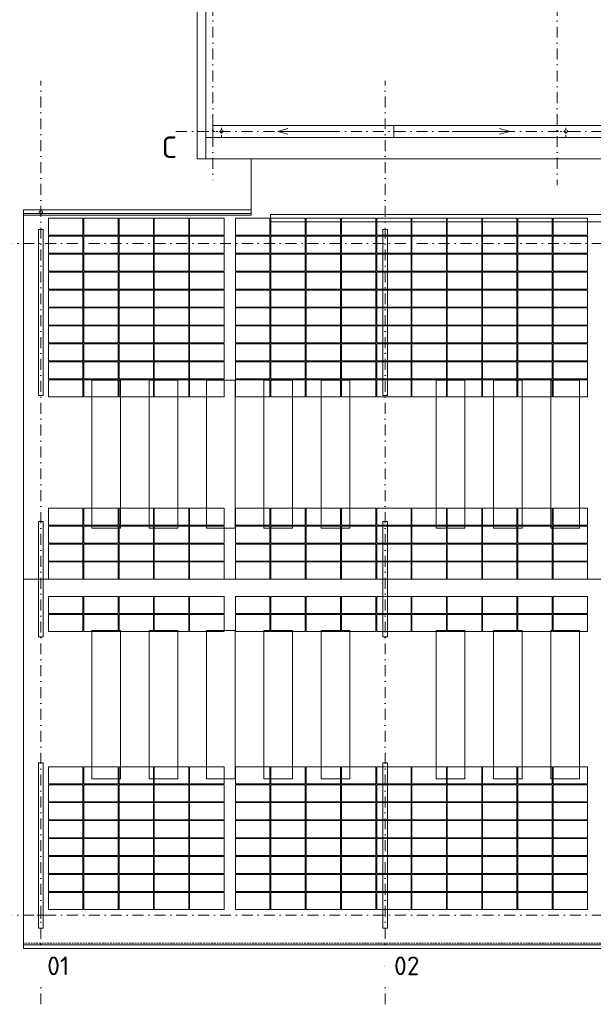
# Model space of a CAD drawing. Header units: millimetres. Extents: x -385852 to 693036, y -525006 to 444206.
# Tile 149 of 156: x 299263 to 319255, y 146890 to 181192. Entities that reach past the tile are written whole.
import ezdxf

# ---------------------------------------------------------------- set-up
doc = ezdxf.new("R2010")
doc.units = ezdxf.units.MM
for name, pattern in [('CENTERX2', [101.6, 63.5, -12.7, 12.7, -12.7]), ('DASHDOT', [25.4, 12.7, -6.35, 0, -6.35]), ('DASHED', [19.05, 12.7, -6.35]), ('HIDDEN', [9.525, 6.35, -3.175])]:
    doc.linetypes.add(name, pattern=pattern)
for name, color, linetype, lineweight in [('A99_FVE', 30, 'Continuous', 5), ('A99_N_kce-pod', 7, 'DASHED', 20), ('A99_N_koty-vysk', 8, 'Continuous', 9), ('A99_N_txt-popis-200', 240, 'Continuous', 5), ('A99_S_kce-demolice', 30, 'Continuous', 20), ('A99_S_kce-pohl', 61, 'Continuous', 5), ('A99_S_koty-200', 160, 'Continuous', 5), ('A99_S_osy', 1, 'CENTERX2', 5)]:
    doc.layers.add(name, color=color, linetype=linetype, lineweight=lineweight)
doc.styles.add('ad_popis 100', font='isocpeur.ttf', dxfattribs={"height": 200})

msp = doc.modelspace()

# ---------------------------------------------------------------- linework, layer by layer
at = {"layer": 'A99_FVE', "lineweight": 5, "ltscale": 2}
for points in [[(301465, 174275), (301465, 173680), (300265, 173680), (300265, 174275)], [(302695, 174275), (302695, 173680), (301495, 173680), (301495, 174275)], [(303925, 174275), (303925, 173680), (302725, 173680), (302725, 174275)], [(305155, 174275), (305155, 173680), (303955, 173680), (303955, 174275)], [(306385, 174275), (306385, 173680), (305185, 173680), (305185, 174275)], [(306785, 174275), (306785, 173680), (307985, 173680), (307985, 174275)], [(308015, 174275), (308015, 173680), (309215, 173680), (309215, 174275)], [(309245, 174275), (309245, 173680), (310445, 173680), (310445, 174275)], [(310475, 174275), (310475, 173680), (311675, 173680), (311675, 174275)], [(311705, 174275), (311705, 173680), (312905, 173680), (312905, 174275)], [(314135, 174275), (314135, 173680), (312935, 173680), (312935, 174275)], [(315365, 174275), (315365, 173680), (314165, 173680), (314165, 174275)], [(316595, 174275), (316595, 173680), (315395, 173680), (315395, 174275)], [(317825, 174275), (317825, 173680), (316625, 173680), (316625, 174275)], [(319055, 174275), (319055, 173680), (317855, 173680), (317855, 174275)], [(301465, 173055), (301465, 173650), (300265, 173650), (300265, 173055)], [(302695, 173055), (302695, 173650), (301495, 173650), (301495, 173055)], [(303925, 173055), (303925, 173650), (302725, 173650), (302725, 173055)], [(305155, 173055), (305155, 173650), (303955, 173650), (303955, 173055)], [(306385, 173055), (306385, 173650), (305185, 173650), (305185, 173055)], [(306785, 173055), (306785, 173650), (307985, 173650), (307985, 173055)], [(308015, 173055), (308015, 173650), (309215, 173650), (309215, 173055)], [(309245, 173055), (309245, 173650), (310445, 173650), (310445, 173055)], [(310475, 173055), (310475, 173650), (311675, 173650), (311675, 173055)], [(311705, 173055), (311705, 173650), (312905, 173650), (312905, 173055)], [(314135, 173055), (314135, 173650), (312935, 173650), (312935, 173055)], [(315365, 173055), (315365, 173650), (314165, 173650), (314165, 173055)], [(316595, 173055), (316595, 173650), (315395, 173650), (315395, 173055)], [(317825, 173055), (317825, 173650), (316625, 173650), (316625, 173055)], [(319055, 173055), (319055, 173650), (317855, 173650), (317855, 173055)], [(301465, 173025), (301465, 172430), (300265, 172430), (300265, 173025)], [(302695, 173025), (302695, 172430), (301495, 172430), (301495, 173025)], [(303925, 173025), (303925, 172430), (302725, 172430), (302725, 173025)], [(305155, 173025), (305155, 172430), (303955, 172430), (303955, 173025)], [(306385, 173025), (306385, 172430), (305185, 172430), (305185, 173025)], [(306785, 173025), (306785, 172430), (307985, 172430), (307985, 173025)], [(308015, 173025), (308015, 172430), (309215, 172430), (309215, 173025)], [(309245, 173025), (309245, 172430), (310445, 172430), (310445, 173025)], [(310475, 173025), (310475, 172430), (311675, 172430), (311675, 173025)], [(311705, 173025), (311705, 172430), (312905, 172430), (312905, 173025)], [(314135, 173025), (314135, 172430), (312935, 172430), (312935, 173025)], [(315365, 173025), (315365, 172430), (314165, 172430), (314165, 173025)], [(316595, 173025), (316595, 172430), (315395, 172430), (315395, 173025)], [(317825, 173025), (317825, 172430), (316625, 172430), (316625, 173025)], [(319055, 173025), (319055, 172430), (317855, 172430), (317855, 173025)], [(301465, 171805), (301465, 172400), (300265, 172400), (300265, 171805)], [(302695, 171805), (302695, 172400), (301495, 172400), (301495, 171805)], [(303925, 171805), (303925, 172400), (302725, 172400), (302725, 171805)], [(305155, 171805), (305155, 172400), (303955, 172400), (303955, 171805)], [(306385, 171805), (306385, 172400), (305185, 172400), (305185, 171805)], [(306785, 171805), (306785, 172400), (307985, 172400), (307985, 171805)], [(308015, 171805), (308015, 172400), (309215, 172400), (309215, 171805)], [(309245, 171805), (309245, 172400), (310445, 172400), (310445, 171805)], [(310475, 171805), (310475, 172400), (311675, 172400), (311675, 171805)], [(311705, 171805), (311705, 172400), (312905, 172400), (312905, 171805)], [(314135, 171805), (314135, 172400), (312935, 172400), (312935, 171805)], [(315365, 171805), (315365, 172400), (314165, 172400), (314165, 171805)], [(316595, 171805), (316595, 172400), (315395, 172400), (315395, 171805)], [(317825, 171805), (317825, 172400), (316625, 172400), (316625, 171805)], [(319055, 171805), (319055, 172400), (317855, 172400), (317855, 171805)], [(301465, 171180), (301465, 171775), (300265, 171775), (300265, 171180)], [(302695, 171180), (302695, 171775), (301495, 171775), (301495, 171180)], [(303925, 171180), (303925, 171775), (302725, 171775), (302725, 171180)], [(305155, 171180), (305155, 171775), (303955, 171775), (303955, 171180)], [(306385, 171180), (306385, 171775), (305185, 171775), (305185, 171180)], [(306785, 171180), (306785, 171775), (307985, 171775), (307985, 171180)], [(308015, 171180), (308015, 171775), (309215, 171775), (309215, 171180)], [(309245, 171180), (309245, 171775), (310445, 171775), (310445, 171180)], [(310475, 171180), (310475, 171775), (311675, 171775), (311675, 171180)], [(311705, 171180), (311705, 171775), (312905, 171775), (312905, 171180)], [(314135, 171180), (314135, 171775), (312935, 171775), (312935, 171180)], [(315365, 171180), (315365, 171775), (314165, 171775), (314165, 171180)], [(316595, 171180), (316595, 171775), (315395, 171775), (315395, 171180)], [(317825, 171180), (317825, 171775), (316625, 171775), (316625, 171180)], [(319055, 171180), (319055, 171775), (317855, 171775), (317855, 171180)], [(301465, 170555), (301465, 171150), (300265, 171150), (300265, 170555)], [(302695, 170555), (302695, 171150), (301495, 171150), (301495, 170555)], [(303925, 170555), (303925, 171150), (302725, 171150), (302725, 170555)], [(305155, 170555), (305155, 171150), (303955, 171150), (303955, 170555)], [(306385, 170555), (306385, 171150), (305185, 171150), (305185, 170555)], [(306785, 170555), (306785, 171150), (307985, 171150), (307985, 170555)], [(308015, 170555), (308015, 171150), (309215, 171150), (309215, 170555)], [(309245, 170555), (309245, 171150), (310445, 171150), (310445, 170555)], [(310475, 170555), (310475, 171150), (311675, 171150), (311675, 170555)], [(311705, 170555), (311705, 171150), (312905, 171150), (312905, 170555)], [(314135, 170555), (314135, 171150), (312935, 171150), (312935, 170555)], [(315365, 170555), (315365, 171150), (314165, 171150), (314165, 170555)], [(316595, 170555), (316595, 171150), (315395, 171150), (315395, 170555)], [(317825, 170555), (317825, 171150), (316625, 171150), (316625, 170555)], [(319055, 170555), (319055, 171150), (317855, 171150), (317855, 170555)], [(301465, 169930), (301465, 170525), (300265, 170525), (300265, 169930)], [(302695, 169930), (302695, 170525), (301495, 170525), (301495, 169930)], [(303925, 169930), (303925, 170525), (302725, 170525), (302725, 169930)], [(305155, 169930), (305155, 170525), (303955, 170525), (303955, 169930)], [(306385, 169930), (306385, 170525), (305185, 170525), (305185, 169930)], [(306785, 169930), (306785, 170525), (307985, 170525), (307985, 169930)], [(308015, 169930), (308015, 170525), (309215, 170525), (309215, 169930)], [(309245, 169930), (309245, 170525), (310445, 170525), (310445, 169930)], [(310475, 169930), (310475, 170525), (311675, 170525), (311675, 169930)], [(311705, 169930), (311705, 170525), (312905, 170525), (312905, 169930)], [(314135, 169930), (314135, 170525), (312935, 170525), (312935, 169930)], [(315365, 169930), (315365, 170525), (314165, 170525), (314165, 169930)], [(316595, 169930), (316595, 170525), (315395, 170525), (315395, 169930)], [(317825, 169930), (317825, 170525), (316625, 170525), (316625, 169930)], [(319055, 169930), (319055, 170525), (317855, 170525), (317855, 169930)], [(301465, 169305), (301465, 169900), (300265, 169900), (300265, 169305)], [(302695, 169305), (302695, 169900), (301495, 169900), (301495, 169305)], [(303925, 169305), (303925, 169900), (302725, 169900), (302725, 169305)], [(305155, 169305), (305155, 169900), (303955, 169900), (303955, 169305)], [(306385, 169305), (306385, 169900), (305185, 169900), (305185, 169305)], [(306785, 169305), (306785, 169900), (307985, 169900), (307985, 169305)], [(308015, 169305), (308015, 169900), (309215, 169900), (309215, 169305)], [(309245, 169305), (309245, 169900), (310445, 169900), (310445, 169305)], [(310475, 169305), (310475, 169900), (311675, 169900), (311675, 169305)], [(311705, 169305), (311705, 169900), (312905, 169900), (312905, 169305)], [(314135, 169305), (314135, 169900), (312935, 169900), (312935, 169305)], [(315365, 169305), (315365, 169900), (314165, 169900), (314165, 169305)], [(316595, 169305), (316595, 169900), (315395, 169900), (315395, 169305)], [(317825, 169305), (317825, 169900), (316625, 169900), (316625, 169305)], [(319055, 169305), (319055, 169900), (317855, 169900), (317855, 169305)], [(301465, 168680), (301465, 169275), (300265, 169275), (300265, 168680)], [(302695, 168680), (302695, 169275), (301495, 169275), (301495, 168680)], [(303925, 168680), (303925, 169275), (302725, 169275), (302725, 168680)], [(305155, 168680), (305155, 169275), (303955, 169275), (303955, 168680)], [(306385, 168680), (306385, 169275), (305185, 169275), (305185, 168680)], [(306785, 168680), (306785, 169275), (307985, 169275), (307985, 168680)], [(308015, 168680), (308015, 169275), (309215, 169275), (309215, 168680)], [(309245, 168680), (309245, 169275), (310445, 169275), (310445, 168680)], [(310475, 168680), (310475, 169275), (311675, 169275), (311675, 168680)], [(311705, 168680), (311705, 169275), (312905, 169275), (312905, 168680)], [(314135, 168680), (314135, 169275), (312935, 169275), (312935, 168680)], [(315365, 168680), (315365, 169275), (314165, 169275), (314165, 168680)], [(316595, 168680), (316595, 169275), (315395, 169275), (315395, 168680)], [(317825, 168680), (317825, 169275), (316625, 169275), (316625, 168680)], [(319055, 168680), (319055, 169275), (317855, 169275), (317855, 168680)], [(301465, 168055), (301465, 168650), (300265, 168650), (300265, 168055)], [(302695, 168055), (302695, 168650), (301495, 168650), (301495, 168055)], [(303925, 168055), (303925, 168650), (302725, 168650), (302725, 168055)], [(305155, 168055), (305155, 168650), (303955, 168650), (303955, 168055)], [(306385, 168055), (306385, 168650), (305185, 168650), (305185, 168055)], [(306785, 168055), (306785, 168650), (307985, 168650), (307985, 168055)], [(308015, 168055), (308015, 168650), (309215, 168650), (309215, 168055)], [(309245, 168055), (309245, 168650), (310445, 168650), (310445, 168055)], [(310475, 168055), (310475, 168650), (311675, 168650), (311675, 168055)], [(311705, 168055), (311705, 168650), (312905, 168650), (312905, 168055)], [(314135, 168055), (314135, 168650), (312935, 168650), (312935, 168055)], [(315365, 168055), (315365, 168650), (314165, 168650), (314165, 168055)], [(316595, 168055), (316595, 168650), (315395, 168650), (315395, 168055)], [(317825, 168055), (317825, 168650), (316625, 168650), (316625, 168055)], [(319055, 168055), (319055, 168650), (317855, 168650), (317855, 168055)], [(301465, 163580), (301465, 164175), (300265, 164175), (300265, 163580)], [(302695, 163580), (302695, 164175), (301495, 164175), (301495, 163580)], [(303925, 163580), (303925, 164175), (302725, 164175), (302725, 163580)], [(305155, 163580), (305155, 164175), (303955, 164175), (303955, 163580)], [(306385, 163580), (306385, 164175), (305185, 164175), (305185, 163580)], [(306785, 163580), (306785, 164175), (307985, 164175), (307985, 163580)], [(308015, 163580), (308015, 164175), (309215, 164175), (309215, 163580)], [(309245, 163580), (309245, 164175), (310445, 164175), (310445, 163580)], [(310475, 163580), (310475, 164175), (311675, 164175), (311675, 163580)], [(311705, 163580), (311705, 164175), (312905, 164175), (312905, 163580)], [(314135, 163580), (314135, 164175), (312935, 164175), (312935, 163580)], [(315365, 163580), (315365, 164175), (314165, 164175), (314165, 163580)], [(316595, 163580), (316595, 164175), (315395, 164175), (315395, 163580)], [(317825, 163580), (317825, 164175), (316625, 164175), (316625, 163580)], [(319055, 163580), (319055, 164175), (317855, 164175), (317855, 163580)], [(301465, 162955), (301465, 163550), (300265, 163550), (300265, 162955)], [(302695, 162955), (302695, 163550), (301495, 163550), (301495, 162955)], [(303925, 162955), (303925, 163550), (302725, 163550), (302725, 162955)], [(305155, 162955), (305155, 163550), (303955, 163550), (303955, 162955)], [(306385, 162955), (306385, 163550), (305185, 163550), (305185, 162955)], [(306785, 162955), (306785, 163550), (307985, 163550), (307985, 162955)], [(308015, 162955), (308015, 163550), (309215, 163550), (309215, 162955)], [(309245, 162955), (309245, 163550), (310445, 163550), (310445, 162955)], [(310475, 162955), (310475, 163550), (311675, 163550), (311675, 162955)], [(311705, 162955), (311705, 163550), (312905, 163550), (312905, 162955)], [(314135, 162955), (314135, 163550), (312935, 163550), (312935, 162955)], [(315365, 162955), (315365, 163550), (314165, 163550), (314165, 162955)], [(316595, 162955), (316595, 163550), (315395, 163550), (315395, 162955)], [(317825, 162955), (317825, 163550), (316625, 163550), (316625, 162955)], [(319055, 162955), (319055, 163550), (317855, 163550), (317855, 162955)], [(301465, 162330), (301465, 162925), (300265, 162925), (300265, 162330)], [(302695, 162330), (302695, 162925), (301495, 162925), (301495, 162330)], [(303925, 162330), (303925, 162925), (302725, 162925), (302725, 162330)], [(305155, 162330), (305155, 162925), (303955, 162925), (303955, 162330)], [(306385, 162330), (306385, 162925), (305185, 162925), (305185, 162330)], [(306785, 162330), (306785, 162925), (307985, 162925), (307985, 162330)], [(308015, 162330), (308015, 162925), (309215, 162925), (309215, 162330)], [(309245, 162330), (309245, 162925), (310445, 162925), (310445, 162330)], [(310475, 162330), (310475, 162925), (311675, 162925), (311675, 162330)], [(311705, 162330), (311705, 162925), (312905, 162925), (312905, 162330)], [(314135, 162330), (314135, 162925), (312935, 162925), (312935, 162330)], [(315365, 162330), (315365, 162925), (314165, 162925), (314165, 162330)], [(316595, 162330), (316595, 162925), (315395, 162925), (315395, 162330)], [(317825, 162330), (317825, 162925), (316625, 162925), (316625, 162330)], [(319055, 162330), (319055, 162925), (317855, 162925), (317855, 162330)], [(301465, 161705), (301465, 162300), (300265, 162300), (300265, 161705)], [(302695, 161705), (302695, 162300), (301495, 162300), (301495, 161705)], [(303925, 161705), (303925, 162300), (302725, 162300), (302725, 161705)], [(305155, 161705), (305155, 162300), (303955, 162300), (303955, 161705)], [(306385, 161705), (306385, 162300), (305185, 162300), (305185, 161705)], [(306785, 161705), (306785, 162300), (307985, 162300), (307985, 161705)], [(308015, 161705), (308015, 162300), (309215, 162300), (309215, 161705)], [(309245, 161705), (309245, 162300), (310445, 162300), (310445, 161705)], [(310475, 161705), (310475, 162300), (311675, 162300), (311675, 161705)], [(311705, 161705), (311705, 162300), (312905, 162300), (312905, 161705)], [(314135, 161705), (314135, 162300), (312935, 162300), (312935, 161705)], [(315365, 161705), (315365, 162300), (314165, 162300), (314165, 161705)], [(316595, 161705), (316595, 162300), (315395, 162300), (315395, 161705)], [(317825, 161705), (317825, 162300), (316625, 162300), (316625, 161705)], [(319055, 161705), (319055, 162300), (317855, 162300), (317855, 161705)], [(301465, 160500), (301465, 161095), (300265, 161095), (300265, 160500)], [(302695, 160500), (302695, 161095), (301495, 161095), (301495, 160500)], [(303925, 160500), (303925, 161095), (302725, 161095), (302725, 160500)], [(305155, 160500), (305155, 161095), (303955, 161095), (303955, 160500)], [(306385, 160500), (306385, 161095), (305185, 161095), (305185, 160500)], [(306785, 160500), (306785, 161095), (307985, 161095), (307985, 160500)], [(308015, 160500), (308015, 161095), (309215, 161095), (309215, 160500)], [(309245, 160500), (309245, 161095), (310445, 161095), (310445, 160500)], [(310475, 160500), (310475, 161095), (311675, 161095), (311675, 160500)], [(311705, 160500), (311705, 161095), (312905, 161095), (312905, 160500)], [(314135, 160500), (314135, 161095), (312935, 161095), (312935, 160500)], [(315365, 160500), (315365, 161095), (314165, 161095), (314165, 160500)], [(316595, 160500), (316595, 161095), (315395, 161095), (315395, 160500)], [(317825, 160500), (317825, 161095), (316625, 161095), (316625, 160500)], [(319055, 160500), (319055, 161095), (317855, 161095), (317855, 160500)], [(301465, 159875), (301465, 160470), (300265, 160470), (300265, 159875)], [(302695, 159875), (302695, 160470), (301495, 160470), (301495, 159875)], [(303925, 159875), (303925, 160470), (302725, 160470), (302725, 159875)], [(305155, 159875), (305155, 160470), (303955, 160470), (303955, 159875)], [(306385, 159875), (306385, 160470), (305185, 160470), (305185, 159875)], [(306785, 159875), (306785, 160470), (307985, 160470), (307985, 159875)], [(308015, 159875), (308015, 160470), (309215, 160470), (309215, 159875)], [(309245, 159875), (309245, 160470), (310445, 160470), (310445, 159875)], [(310475, 159875), (310475, 160470), (311675, 160470), (311675, 159875)], [(311705, 159875), (311705, 160470), (312905, 160470), (312905, 159875)], [(314135, 159875), (314135, 160470), (312935, 160470), (312935, 159875)], [(315365, 159875), (315365, 160470), (314165, 160470), (314165, 159875)], [(316595, 159875), (316595, 160470), (315395, 160470), (315395, 159875)], [(317825, 159875), (317825, 160470), (316625, 160470), (316625, 159875)], [(319055, 159875), (319055, 160470), (317855, 160470), (317855, 159875)], [(301465, 155165), (301465, 154570), (300265, 154570), (300265, 155165)], [(302695, 155165), (302695, 154570), (301495, 154570), (301495, 155165)], [(303925, 155165), (303925, 154570), (302725, 154570), (302725, 155165)], [(305155, 155165), (305155, 154570), (303955, 154570), (303955, 155165)], [(306385, 155165), (306385, 154570), (305185, 154570), (305185, 155165)], [(306785, 155165), (306785, 154570), (307985, 154570), (307985, 155165)], [(308015, 155165), (308015, 154570), (309215, 154570), (309215, 155165)], [(309245, 155165), (309245, 154570), (310445, 154570), (310445, 155165)], [(310475, 155165), (310475, 154570), (311675, 154570), (311675, 155165)], [(311705, 155165), (311705, 154570), (312905, 154570), (312905, 155165)], [(314135, 155165), (314135, 154570), (312935, 154570), (312935, 155165)], [(315365, 155165), (315365, 154570), (314165, 154570), (314165, 155165)], [(316595, 155165), (316595, 154570), (315395, 154570), (315395, 155165)], [(317825, 155165), (317825, 154570), (316625, 154570), (316625, 155165)], [(319055, 155165), (319055, 154570), (317855, 154570), (317855, 155165)], [(301465, 153945), (301465, 154540), (300265, 154540), (300265, 153945)], [(302695, 153945), (302695, 154540), (301495, 154540), (301495, 153945)], [(303925, 153945), (303925, 154540), (302725, 154540), (302725, 153945)], [(305155, 153945), (305155, 154540), (303955, 154540), (303955, 153945)], [(306385, 153945), (306385, 154540), (305185, 154540), (305185, 153945)], [(306785, 153945), (306785, 154540), (307985, 154540), (307985, 153945)], [(308015, 153945), (308015, 154540), (309215, 154540), (309215, 153945)], [(309245, 153945), (309245, 154540), (310445, 154540), (310445, 153945)], [(310475, 153945), (310475, 154540), (311675, 154540), (311675, 153945)], [(311705, 153945), (311705, 154540), (312905, 154540), (312905, 153945)], [(314135, 153945), (314135, 154540), (312935, 154540), (312935, 153945)], [(315365, 153945), (315365, 154540), (314165, 154540), (314165, 153945)], [(316595, 153945), (316595, 154540), (315395, 154540), (315395, 153945)], [(317825, 153945), (317825, 154540), (316625, 154540), (316625, 153945)], [(319055, 153945), (319055, 154540), (317855, 154540), (317855, 153945)], [(301465, 153320), (301465, 153915), (300265, 153915), (300265, 153320)], [(302695, 153320), (302695, 153915), (301495, 153915), (301495, 153320)], [(303925, 153320), (303925, 153915), (302725, 153915), (302725, 153320)], [(305155, 153320), (305155, 153915), (303955, 153915), (303955, 153320)], [(306385, 153320), (306385, 153915), (305185, 153915), (305185, 153320)], [(306785, 153320), (306785, 153915), (307985, 153915), (307985, 153320)], [(308015, 153320), (308015, 153915), (309215, 153915), (309215, 153320)], [(309245, 153320), (309245, 153915), (310445, 153915), (310445, 153320)], [(310475, 153320), (310475, 153915), (311675, 153915), (311675, 153320)], [(311705, 153320), (311705, 153915), (312905, 153915), (312905, 153320)], [(314135, 153320), (314135, 153915), (312935, 153915), (312935, 153320)], [(315365, 153320), (315365, 153915), (314165, 153915), (314165, 153320)], [(316595, 153320), (316595, 153915), (315395, 153915), (315395, 153320)], [(317825, 153320), (317825, 153915), (316625, 153915), (316625, 153320)], [(319055, 153320), (319055, 153915), (317855, 153915), (317855, 153320)], [(301465, 152695), (301465, 153290), (300265, 153290), (300265, 152695)], [(302695, 152695), (302695, 153290), (301495, 153290), (301495, 152695)], [(303925, 152695), (303925, 153290), (302725, 153290), (302725, 152695)], [(305155, 152695), (305155, 153290), (303955, 153290), (303955, 152695)], [(306385, 152695), (306385, 153290), (305185, 153290), (305185, 152695)], [(306785, 152695), (306785, 153290), (307985, 153290), (307985, 152695)], [(308015, 152695), (308015, 153290), (309215, 153290), (309215, 152695)], [(309245, 152695), (309245, 153290), (310445, 153290), (310445, 152695)], [(310475, 152695), (310475, 153290), (311675, 153290), (311675, 152695)], [(311705, 152695), (311705, 153290), (312905, 153290), (312905, 152695)], [(314135, 152695), (314135, 153290), (312935, 153290), (312935, 152695)], [(315365, 152695), (315365, 153290), (314165, 153290), (314165, 152695)], [(316595, 152695), (316595, 153290), (315395, 153290), (315395, 152695)], [(317825, 152695), (317825, 153290), (316625, 153290), (316625, 152695)], [(319055, 152695), (319055, 153290), (317855, 153290), (317855, 152695)], [(301465, 152070), (301465, 152665), (300265, 152665), (300265, 152070)], [(302695, 152070), (302695, 152665), (301495, 152665), (301495, 152070)], [(303925, 152070), (303925, 152665), (302725, 152665), (302725, 152070)], [(305155, 152070), (305155, 152665), (303955, 152665), (303955, 152070)], [(306385, 152070), (306385, 152665), (305185, 152665), (305185, 152070)], [(306785, 152070), (306785, 152665), (307985, 152665), (307985, 152070)], [(308015, 152070), (308015, 152665), (309215, 152665), (309215, 152070)], [(309245, 152070), (309245, 152665), (310445, 152665), (310445, 152070)], [(310475, 152070), (310475, 152665), (311675, 152665), (311675, 152070)], [(311705, 152070), (311705, 152665), (312905, 152665), (312905, 152070)], [(314135, 152070), (314135, 152665), (312935, 152665), (312935, 152070)], [(315365, 152070), (315365, 152665), (314165, 152665), (314165, 152070)], [(316595, 152070), (316595, 152665), (315395, 152665), (315395, 152070)], [(317825, 152070), (317825, 152665), (316625, 152665), (316625, 152070)], [(319055, 152070), (319055, 152665), (317855, 152665), (317855, 152070)], [(301465, 151445), (301465, 152040), (300265, 152040), (300265, 151445)], [(302695, 151445), (302695, 152040), (301495, 152040), (301495, 151445)], [(303925, 151445), (303925, 152040), (302725, 152040), (302725, 151445)], [(305155, 151445), (305155, 152040), (303955, 152040), (303955, 151445)], [(306385, 151445), (306385, 152040), (305185, 152040), (305185, 151445)], [(306785, 151445), (306785, 152040), (307985, 152040), (307985, 151445)], [(308015, 151445), (308015, 152040), (309215, 152040), (309215, 151445)], [(309245, 151445), (309245, 152040), (310445, 152040), (310445, 151445)], [(310475, 151445), (310475, 152040), (311675, 152040), (311675, 151445)], [(311705, 151445), (311705, 152040), (312905, 152040), (312905, 151445)], [(314135, 151445), (314135, 152040), (312935, 152040), (312935, 151445)], [(315365, 151445), (315365, 152040), (314165, 152040), (314165, 151445)], [(316595, 151445), (316595, 152040), (315395, 152040), (315395, 151445)], [(317825, 151445), (317825, 152040), (316625, 152040), (316625, 151445)], [(319055, 151445), (319055, 152040), (317855, 152040), (317855, 151445)], [(301465, 150820), (301465, 151415), (300265, 151415), (300265, 150820)], [(302695, 150820), (302695, 151415), (301495, 151415), (301495, 150820)], [(303925, 150820), (303925, 151415), (302725, 151415), (302725, 150820)], [(305155, 150820), (305155, 151415), (303955, 151415), (303955, 150820)], [(306385, 150820), (306385, 151415), (305185, 151415), (305185, 150820)], [(306785, 150820), (306785, 151415), (307985, 151415), (307985, 150820)], [(308015, 150820), (308015, 151415), (309215, 151415), (309215, 150820)], [(309245, 150820), (309245, 151415), (310445, 151415), (310445, 150820)], [(310475, 150820), (310475, 151415), (311675, 151415), (311675, 150820)], [(311705, 150820), (311705, 151415), (312905, 151415), (312905, 150820)], [(314135, 150820), (314135, 151415), (312935, 151415), (312935, 150820)], [(315365, 150820), (315365, 151415), (314165, 151415), (314165, 150820)], [(316595, 150820), (316595, 151415), (315395, 151415), (315395, 150820)], [(317825, 150820), (317825, 151415), (316625, 151415), (316625, 150820)], [(319055, 150820), (319055, 151415), (317855, 151415), (317855, 150820)], [(301465, 150195), (301465, 150790), (300265, 150790), (300265, 150195)], [(302695, 150195), (302695, 150790), (301495, 150790), (301495, 150195)], [(303925, 150195), (303925, 150790), (302725, 150790), (302725, 150195)], [(305155, 150195), (305155, 150790), (303955, 150790), (303955, 150195)], [(306385, 150195), (306385, 150790), (305185, 150790), (305185, 150195)], [(306785, 150195), (306785, 150790), (307985, 150790), (307985, 150195)], [(308015, 150195), (308015, 150790), (309215, 150790), (309215, 150195)], [(309245, 150195), (309245, 150790), (310445, 150790), (310445, 150195)], [(310475, 150195), (310475, 150790), (311675, 150790), (311675, 150195)], [(311705, 150195), (311705, 150790), (312905, 150790), (312905, 150195)], [(314135, 150195), (314135, 150790), (312935, 150790), (312935, 150195)], [(315365, 150195), (315365, 150790), (314165, 150790), (314165, 150195)], [(316595, 150195), (316595, 150790), (315395, 150790), (315395, 150195)], [(317825, 150195), (317825, 150790), (316625, 150790), (316625, 150195)], [(319055, 150195), (319055, 150790), (317855, 150790), (317855, 150195)]]:
    msp.add_lwpolyline(points, close=True, dxfattribs=at)
at = {"layer": 'A99_FVE', "linetype": 'Continuous', "lineweight": 15, "ltscale": 2}
for points in [[(299915, 173885), (300085, 173885), (300085, 168100), (299915, 168100)], [(311915, 173885), (312085, 173885), (312085, 168100), (311915, 168100)], [(299915, 163710), (300085, 163710), (300085, 159695), (299915, 159695)], [(311915, 163710), (312085, 163710), (312085, 159695), (311915, 159695)], [(299915, 155305), (300085, 155305), (300085, 149540), (299915, 149540)], [(311915, 155305), (312085, 155305), (312085, 149540), (311915, 149540)]]:
    msp.add_lwpolyline(points, close=True, dxfattribs=at)
at = {"layer": 'A99_N_koty-vysk'}
for points in [[(308260, 177300), (308610.0005, 177399.9984)], [(316340, 177300), (315989.9995, 177399.9984)], [(308260, 177300), (310260, 177299.9907)], [(308260, 177300), (308609.9995, 177199.9984)], [(316340, 177300), (314340, 177299.9907)], [(316340, 177300), (315990.0005, 177199.9984)]]:
    msp.add_lwpolyline(points, dxfattribs=at)
at = {"layer": 'A99_S_kce-demolice', "linetype": 'Continuous', "lineweight": 9}
for points in [[(301775, 168635), (302775, 168635), (302775, 163475), (301775, 163475)], [(303775, 168635), (304775, 168635), (304775, 163475), (303775, 163475)], [(305775, 168635), (306775, 168635), (306775, 163475), (305775, 163475)], [(307775, 168635), (308775, 168635), (308775, 163475), (307775, 163475)], [(309775, 168635), (310775, 168635), (310775, 163475), (309775, 163475)], [(313775, 168635), (314775, 168635), (314775, 163475), (313775, 163475)], [(315775, 168635), (316775, 168635), (316775, 163475), (315775, 163475)], [(317775, 168635), (318775, 168635), (318775, 163475), (317775, 163475)], [(301775, 159910), (302775, 159910), (302775, 154750), (301775, 154750)], [(303775, 159910), (304775, 159910), (304775, 154750), (303775, 154750)], [(305775, 159910), (306775, 159910), (306775, 154750), (305775, 154750)], [(307775, 159910), (308775, 159910), (308775, 154750), (307775, 154750)], [(309775, 159910), (310775, 159910), (310775, 154750), (309775, 154750)], [(313775, 159910), (314775, 159910), (314775, 154750), (313775, 154750)], [(315775, 159910), (316775, 159910), (316775, 154750), (315775, 154750)], [(317775, 159910), (318775, 159910), (318775, 154750), (317775, 154750)]]:
    msp.add_lwpolyline(points, close=True, dxfattribs=at)
at = {"layer": 'A99_S_kce-pohl', "linetype": 'Continuous', "lineweight": 9}
for points in [[(305450, 176350), (305450, 232250)], [(305750, 176350), (305750, 232250)], [(306000, 177090), (305750, 177090)], [(438875.5457, 176350), (305450, 176350)], [(307330, 174380), (307330, 176350)]]:
    msp.add_lwpolyline(points, dxfattribs=at)
at = {"layer": 'A99_S_kce-pohl', "linetype": 'Continuous', "ltscale": 25}
for points in [[(450690, 177090), (450690, 177510), (306000, 177510), (306000, 177090)], [(438550, 174145), (438550, 174410), (308010, 174410), (308010, 174145)]]:
    msp.add_lwpolyline(points, close=True, dxfattribs=at)
at = {"layer": 'A99_S_kce-pohl', "linetype": 'DASHDOT', "lineweight": 5, "ltscale": 5}
for points in [[(306300, 177100), (306300, 177500)], [(306300, 177100), (306300, 177500)], [(318300, 177100), (318300, 177500)], [(318300, 177100), (318300, 177500)], [(306100, 177300), (306500, 177300)], [(306100, 177300), (306500, 177300)], [(318100, 177300), (318500, 177300)], [(318100, 177300), (318500, 177300)]]:
    msp.add_lwpolyline(points, dxfattribs=at)
at = {"layer": 'A99_S_kce-pohl', "linetype": 'Continuous', "ltscale": 25}
for points in [[(312300, 177090), (312300, 177510)], [(307330, 174440), (299400, 174440), (299400, 148960), (438875.5457, 148960), (438875.5457, 176350)]]:
    msp.add_lwpolyline(points, dxfattribs=at)
at = {"layer": 'A99_S_kce-pohl', "linetype": 'Continuous'}
for points in [[(307330, 174570), (299400, 174570)], [(307330, 174570), (299400, 174570)], [(299400, 174570), (299400, 174440)], [(307330, 174380), (299400, 174380)], [(438875.5457, 161700), (299400, 161700)], [(299400, 148830), (299400, 148960)]]:
    msp.add_lwpolyline(points, dxfattribs=at)
at = {"layer": 'A99_S_kce-pohl', "color": 0, "linetype": 'Continuous', "lineweight": 5}
msp.add_lwpolyline([(307330, 174570), (307330, 174380)], dxfattribs=at)
at = {"layer": 'A99_S_kce-pohl', "linetype": 'Continuous'}
for centre in [(306300, 177300), (306300, 177300), (318300, 177300), (318300, 177300), (300000, 174475)]:
    msp.add_circle(centre, 60, dxfattribs=at)
at = {"layer": 'A99_S_koty-200', "linetype": 'ByBlock', "lineweight": 5, "ltscale": 2}
for points in [[(299865, 150000), (300135, 150000)], [(300000, 150135), (300000, 149865)]]:
    msp.add_lwpolyline(points, dxfattribs=at)
at = {"layer": 'A99_S_osy', "linetype": 'DASHDOT', "lineweight": 5, "ltscale": 30}
for points in [[(306000, 250300), (306000, 175600)], [(318000, 250300), (318000, 175430)], [(300000, 146890), (300000, 179060)], [(312000, 146890), (312000, 179060)], [(477325, 177300), (304375, 177300)], [(452950, 173400), (297340, 173400)], [(452950, 150000), (297355, 150000)]]:
    msp.add_lwpolyline(points, dxfattribs=at)

# ---------------------------------------------------------------- next in the draw order: texts
at = {"layer": 'A99_N_txt-popis-200', "color": 1, "lineweight": 0, "insert": (304211.5025, 177125), "char_height": 750, "attachment_point": 1, "style": 'ad_popis 100', "bg_fill": 3, "box_fill_scale": 1, "bg_fill_color": 256, "bg_fill_transparency": 0}
msp.add_mtext_dynamic_manual_height_columns('C', width=832.5, gutter_width=1000, heights=[0], dxfattribs=at)
at = {"layer": 'A99_N_txt-popis-200', "color": 1, "lineweight": 0, "char_height": 650, "attachment_point": 1, "style": 'ad_popis 100', "bg_fill": 2}
for s, insert in [('01', (300220, 148555)), ('02', (312310, 148555))]:
    msp.add_mtext_dynamic_manual_height_columns(s, width=832.5, gutter_width=1000, heights=[0], dxfattribs=dict(at, insert=insert))

# ---------------------------------------------------------------- next in the draw order: linework, layer by layer
at = {"layer": 'A99_N_kce-pod', "linetype": 'HIDDEN', "lineweight": 5, "ltscale": 10}
msp.add_lwpolyline([(438875.5457, 149020), (299400, 149020)], dxfattribs=at)
at = {"layer": 'A99_S_kce-pohl', "linetype": 'Continuous'}
msp.add_lwpolyline([(438875.5457, 148830), (299400, 148830)], dxfattribs=at)

doc.saveas('drawing.dxf')
